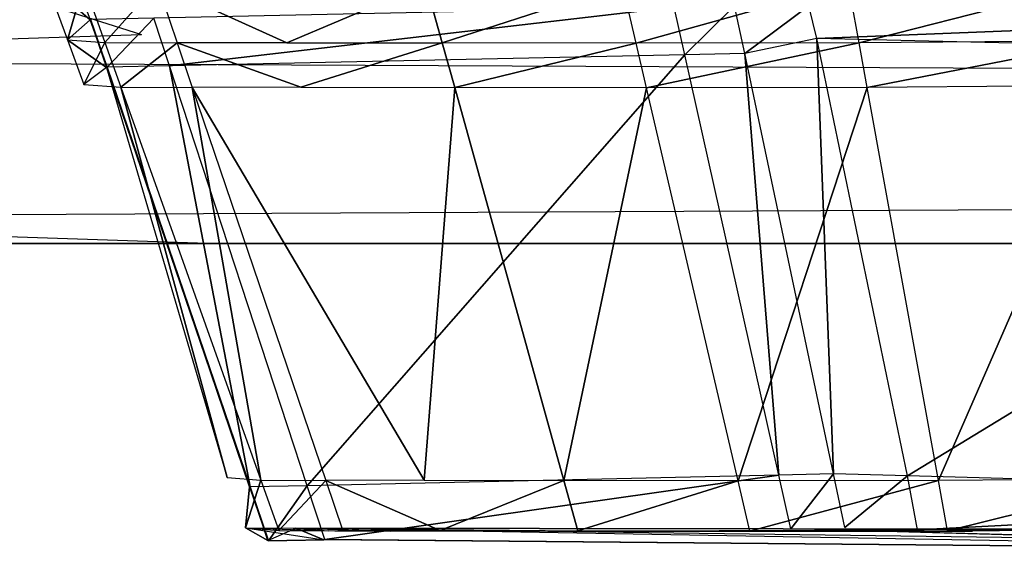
# Model space of a CAD drawing. Extents: x -0.356 to 0, y -0.372 to 0.
# Tile 4 of 32: x -0.30157 to -0.29377, y -0.37244 to -0.36823. Entities that reach past the tile are written whole.
import ezdxf

# ---------------------------------------------------------------- set-up
doc = ezdxf.new("R2010")
doc.units = 0
for name, color, linetype in [('L14_FRONTO_N_A714__0___REPLACEM', 7, 'CONTINUOUS'), ('L15_GRIFFO_N_A714__2___REPLACEM', 7, 'CONTINUOUS'), ('L18_GRIFF_N_A714__2___REPLACEMT', 7, 'CONTINUOUS'), ('L21_FRONTU_N_A714__0___REPLACEM', 7, 'CONTINUOUS')]:
    doc.layers.add(name, color=color, linetype=linetype)

msp = doc.modelspace()

# ---------------------------------------------------------------- linework, layer by layer
at = {"layer": 'L14_FRONTO_N_A714__0___REPLACEM', "color": 8}
for points, invisible_edges in [([(-0.349193, -0.368345, 0.521), (-0.306214, -0.352928, 0.521), (-0.300602, -0.368345, 0.521), (-0.349193, -0.368345, 0.521)], 14), ([(-0.006722, -0.368345, 0.856), (-0.349193, -0.352928, 0.856), (-0.349193, -0.368345, 0.856), (-0.006722, -0.368345, 0.856)], 13), ([(-0.349193, -0.352928, 0.856), (-0.006722, -0.368345, 0.856), (-0.006722, -0.352928, 0.856), (-0.349193, -0.352928, 0.856)], 14), ([(-0.300602, -0.368345, 0.521), (-0.349193, -0.37, 0.521), (-0.349193, -0.368345, 0.521), (-0.300602, -0.368345, 0.521)], 13), ([(-0.349193, -0.37, 0.521), (-0.300602, -0.368345, 0.521), (-0.3, -0.37, 0.521), (-0.349193, -0.37, 0.521)], 14), ([(-0.006722, -0.37, 0.856), (-0.349193, -0.368345, 0.856), (-0.349193, -0.37, 0.856), (-0.006722, -0.37, 0.856)], 13), ([(-0.349193, -0.368345, 0.856), (-0.006722, -0.37, 0.856), (-0.006722, -0.368345, 0.856), (-0.349193, -0.368345, 0.856)], 14), ([(-0.3, -0.37, 0.533), (-0.349193, -0.37, 0.522618), (-0.3, -0.37, 0.522618), (-0.3, -0.37, 0.533)], 10), ([(-0.349193, -0.37, 0.522618), (-0.3, -0.37, 0.533), (-0.349193, -0.37, 0.85429), (-0.349193, -0.37, 0.522618)], 13), ([(-0.349193, -0.37, 0.85429), (-0.3, -0.37, 0.533), (-0.299808, -0.37, 0.534951), (-0.349193, -0.37, 0.85429)], 10), ([(-0.349193, -0.37, 0.85429), (-0.299808, -0.37, 0.534951), (-0.299239, -0.37, 0.536827), (-0.349193, -0.37, 0.85429)], 13), ([(-0.349193, -0.37, 0.85429), (-0.299239, -0.37, 0.536827), (-0.298315, -0.37, 0.538556), (-0.349193, -0.37, 0.85429)], 15), ([(-0.349193, -0.37, 0.85429), (-0.298315, -0.37, 0.538556), (-0.297071, -0.37, 0.540071), (-0.349193, -0.37, 0.85429)], 15), ([(-0.349193, -0.37, 0.85429), (-0.297071, -0.37, 0.540071), (-0.295556, -0.37, 0.541315), (-0.349193, -0.37, 0.85429)], 15), ([(-0.349193, -0.37, 0.85429), (-0.295556, -0.37, 0.541315), (-0.293827, -0.37, 0.542239), (-0.349193, -0.37, 0.85429)], 15), ([(-0.349193, -0.37, 0.85429), (-0.293827, -0.37, 0.542239), (-0.291951, -0.37, 0.542808), (-0.349193, -0.37, 0.85429)], 15), ([(-0.349193, -0.37, 0.85429), (-0.291951, -0.37, 0.542808), (-0.29, -0.37, 0.543), (-0.349193, -0.37, 0.85429)], 15), ([(-0.349193, -0.37, 0.85429), (-0.29, -0.37, 0.543), (-0.006722, -0.37, 0.85429), (-0.349193, -0.37, 0.85429)], 15), ([(-0.3, -0.37, 0.522618), (-0.349193, -0.37, 0.521), (-0.3, -0.37, 0.521), (-0.3, -0.37, 0.522618)], 13), ([(-0.349193, -0.37, 0.521), (-0.3, -0.37, 0.522618), (-0.349193, -0.37, 0.522618), (-0.349193, -0.37, 0.521)], 14), ([(-0.006722, -0.37, 0.856), (-0.349193, -0.37, 0.85429), (-0.006722, -0.37, 0.85429), (-0.006722, -0.37, 0.856)], 13), ([(-0.349193, -0.37, 0.85429), (-0.006722, -0.37, 0.856), (-0.349193, -0.37, 0.856), (-0.349193, -0.37, 0.85429)], 14)]:
    msp.add_3dface(points, dxfattribs=dict(at, invisible_edges=invisible_edges))
at = {"layer": 'L15_GRIFFO_N_A714__2___REPLACEM', "color": 254}
for points, invisible_edges in [([(-0.301008, -0.368231, 0.520291), (-0.301359, -0.367922, 0.533807), (-0.301179, -0.36777, 0.520291), (-0.301008, -0.368231, 0.520291)], 14), ([(-0.301179, -0.36777, 0.520291), (-0.301004, -0.368227, 0.519986), (-0.301008, -0.368231, 0.520291), (-0.301179, -0.36777, 0.520291)], 13), ([(-0.301359, -0.367922, 0.533807), (-0.301008, -0.368231, 0.520291), (-0.301189, -0.368387, 0.533805), (-0.301359, -0.367922, 0.533807)], 13), ([(-0.301189, -0.368387, 0.533805), (-0.301058, -0.367944, 0.535972), (-0.301359, -0.367922, 0.533807), (-0.301189, -0.368387, 0.533805)], 14), ([(-0.301058, -0.367944, 0.535972), (-0.301189, -0.368387, 0.533805), (-0.300892, -0.36841, 0.535942), (-0.301058, -0.367944, 0.535972)], 13), ([(-0.300892, -0.36841, 0.535942), (-0.300478, -0.367947, 0.538074), (-0.301058, -0.367944, 0.535972), (-0.300892, -0.36841, 0.535942)], 14), ([(-0.300478, -0.367947, 0.538074), (-0.299453, -0.368411, 0.53997), (-0.2996, -0.367945, 0.540056), (-0.300478, -0.367947, 0.538074)], 14), ([(-0.299453, -0.368411, 0.53997), (-0.298351, -0.367946, 0.541842), (-0.2996, -0.367945, 0.540056), (-0.299453, -0.368411, 0.53997)], 14), ([(-0.294922, -0.368411, 0.544496), (-0.293033, -0.367932, 0.545536), (-0.295006, -0.367946, 0.544643), (-0.294922, -0.368411, 0.544496)], 13), ([(-0.293033, -0.367932, 0.545536), (-0.294922, -0.368411, 0.544496), (-0.292975, -0.368398, 0.545376), (-0.293033, -0.367932, 0.545536)], 14), ([(-0.300478, -0.367947, 0.538074), (-0.300892, -0.36841, 0.535942), (-0.30032, -0.368412, 0.538015), (-0.300478, -0.367947, 0.538074)], 13), ([(-0.299453, -0.368411, 0.53997), (-0.300478, -0.367947, 0.538074), (-0.30032, -0.368412, 0.538015), (-0.299453, -0.368411, 0.53997)], 13), ([(-0.298351, -0.367946, 0.541842), (-0.299453, -0.368411, 0.53997), (-0.298221, -0.368411, 0.541732), (-0.298351, -0.367946, 0.541842)], 13), ([(-0.298221, -0.368411, 0.541732), (-0.296795, -0.36795, 0.543389), (-0.298351, -0.367946, 0.541842), (-0.298221, -0.368411, 0.541732)], 13), ([(-0.296795, -0.36795, 0.543389), (-0.298221, -0.368411, 0.541732), (-0.296687, -0.368415, 0.543258), (-0.296795, -0.36795, 0.543389)], 14), ([(-0.296687, -0.368415, 0.543258), (-0.295006, -0.367946, 0.544643), (-0.296795, -0.36795, 0.543389), (-0.296687, -0.368415, 0.543258)], 13), ([(-0.295006, -0.367946, 0.544643), (-0.296687, -0.368415, 0.543258), (-0.294922, -0.368411, 0.544496), (-0.295006, -0.367946, 0.544643)], 14), ([(-0.296385, -0.368129, 0.519986), (-0.300381, -0.368594, 0.519986), (-0.300505, -0.368217, 0.519986), (-0.296385, -0.368129, 0.519986)], 13), ([(-0.300381, -0.368594, 0.519986), (-0.296385, -0.368129, 0.519986), (-0.296301, -0.368507, 0.519986), (-0.300381, -0.368594, 0.519986)], 14), ([(-0.295907, -0.368119, 0.519986), (-0.296301, -0.368507, 0.519986), (-0.296385, -0.368129, 0.519986), (-0.295907, -0.368119, 0.519986)], 13), ([(-0.296301, -0.368507, 0.519986), (-0.295907, -0.368119, 0.519986), (-0.295827, -0.368497, 0.519986), (-0.296301, -0.368507, 0.519986)], 14), ([(-0.295321, -0.36812, 0.519986), (-0.295827, -0.368497, 0.519986), (-0.295907, -0.368119, 0.519986), (-0.295321, -0.36812, 0.519986)], 13), ([(-0.295827, -0.368497, 0.519986), (-0.295321, -0.36812, 0.519986), (-0.295257, -0.368377, 0.519986), (-0.295827, -0.368497, 0.519986)], 14), ([(-0.289085, -0.36813, 0.519986), (-0.295257, -0.368377, 0.519986), (-0.295321, -0.36812, 0.519986), (-0.289085, -0.36813, 0.519986)], 13), ([(-0.295257, -0.368377, 0.519986), (-0.289085, -0.36813, 0.519986), (-0.289086, -0.368524, 0.519986), (-0.295257, -0.368377, 0.519986)], 14), ([(-0.300879, -0.368608, 0.520291), (-0.301189, -0.368387, 0.533805), (-0.301008, -0.368231, 0.520291), (-0.300879, -0.368608, 0.520291)], 14), ([(-0.300875, -0.368605, 0.519986), (-0.301008, -0.368231, 0.520291), (-0.301004, -0.368227, 0.519986), (-0.300875, -0.368605, 0.519986)], 14), ([(-0.301008, -0.368231, 0.520291), (-0.300875, -0.368605, 0.519986), (-0.300879, -0.368608, 0.520291), (-0.301008, -0.368231, 0.520291)], 13), ([(-0.300505, -0.368217, 0.519986), (-0.300875, -0.368605, 0.519986), (-0.301004, -0.368227, 0.519986), (-0.300505, -0.368217, 0.519986)], 13), ([(-0.300875, -0.368605, 0.519986), (-0.300505, -0.368217, 0.519986), (-0.300381, -0.368594, 0.519986), (-0.300875, -0.368605, 0.519986)], 14), ([(-0.301189, -0.368387, 0.533805), (-0.300879, -0.368608, 0.520291), (-0.301059, -0.368741, 0.533804), (-0.301189, -0.368387, 0.533805)], 13), ([(-0.301059, -0.368741, 0.533804), (-0.300892, -0.36841, 0.535942), (-0.301189, -0.368387, 0.533805), (-0.301059, -0.368741, 0.533804)], 14), ([(-0.300892, -0.36841, 0.535942), (-0.301059, -0.368741, 0.533804), (-0.300766, -0.368763, 0.535918), (-0.300892, -0.36841, 0.535942)], 13), ([(-0.300766, -0.368763, 0.535918), (-0.30032, -0.368412, 0.538015), (-0.300892, -0.36841, 0.535942), (-0.300766, -0.368763, 0.535918)], 14), ([(-0.30032, -0.368412, 0.538015), (-0.300766, -0.368763, 0.535918), (-0.3002, -0.368766, 0.53797), (-0.30032, -0.368412, 0.538015)], 13), ([(-0.30032, -0.368412, 0.538015), (-0.299342, -0.368764, 0.539904), (-0.299453, -0.368411, 0.53997), (-0.30032, -0.368412, 0.538015)], 14), ([(-0.299342, -0.368764, 0.539904), (-0.30032, -0.368412, 0.538015), (-0.3002, -0.368766, 0.53797), (-0.299342, -0.368764, 0.539904)], 13), ([(-0.299342, -0.368764, 0.539904), (-0.298221, -0.368411, 0.541732), (-0.299453, -0.368411, 0.53997), (-0.299342, -0.368764, 0.539904)], 14), ([(-0.298221, -0.368411, 0.541732), (-0.299342, -0.368764, 0.539904), (-0.298123, -0.368765, 0.541648), (-0.298221, -0.368411, 0.541732)], 13), ([(-0.298123, -0.368765, 0.541648), (-0.296687, -0.368415, 0.543258), (-0.298221, -0.368411, 0.541732), (-0.298123, -0.368765, 0.541648)], 13), ([(-0.296604, -0.368768, 0.543159), (-0.294922, -0.368411, 0.544496), (-0.296687, -0.368415, 0.543258), (-0.296604, -0.368768, 0.543159)], 13), ([(-0.294922, -0.368411, 0.544496), (-0.296604, -0.368768, 0.543159), (-0.294858, -0.368765, 0.544383), (-0.294922, -0.368411, 0.544496)], 14), ([(-0.295257, -0.368377, 0.519986), (-0.295124, -0.371822, 0.519986), (-0.295827, -0.368497, 0.519986), (-0.295257, -0.368377, 0.519986)], 13), ([(-0.295124, -0.371822, 0.519986), (-0.295257, -0.368377, 0.519986), (-0.29454, -0.371838, 0.519986), (-0.295124, -0.371822, 0.519986)], 14), ([(-0.289086, -0.368524, 0.519986), (-0.29454, -0.371838, 0.519986), (-0.295257, -0.368377, 0.519986), (-0.289086, -0.368524, 0.519986)], 13), ([(-0.294858, -0.368765, 0.544383), (-0.292975, -0.368398, 0.545376), (-0.294922, -0.368411, 0.544496), (-0.294858, -0.368765, 0.544383)], 13), ([(-0.292975, -0.368398, 0.545376), (-0.294858, -0.368765, 0.544383), (-0.292931, -0.368751, 0.545255), (-0.292975, -0.368398, 0.545376)], 14), ([(-0.296687, -0.368415, 0.543258), (-0.298123, -0.368765, 0.541648), (-0.296604, -0.368768, 0.543159), (-0.296687, -0.368415, 0.543258)], 14), ([(-0.296301, -0.368507, 0.519986), (-0.29929, -0.371916, 0.519986), (-0.300381, -0.368594, 0.519986), (-0.296301, -0.368507, 0.519986)], 13), ([(-0.29929, -0.371916, 0.519986), (-0.296301, -0.368507, 0.519986), (-0.295557, -0.371832, 0.519986), (-0.29929, -0.371916, 0.519986)], 14), ([(-0.295827, -0.368497, 0.519986), (-0.295557, -0.371832, 0.519986), (-0.296301, -0.368507, 0.519986), (-0.295827, -0.368497, 0.519986)], 13), ([(-0.295557, -0.371832, 0.519986), (-0.295827, -0.368497, 0.519986), (-0.295124, -0.371822, 0.519986), (-0.295557, -0.371832, 0.519986)], 14), ([(-0.29454, -0.371838, 0.519986), (-0.289086, -0.368524, 0.519986), (-0.289095, -0.371989, 0.519986), (-0.29454, -0.371838, 0.519986)], 14), ([(-0.300879, -0.368608, 0.520291), (-0.299923, -0.371852, 0.533792), (-0.301059, -0.368741, 0.533804), (-0.300879, -0.368608, 0.520291)], 14), ([(-0.300875, -0.368605, 0.519986), (-0.299747, -0.371925, 0.52029), (-0.300879, -0.368608, 0.520291), (-0.300875, -0.368605, 0.519986)], 14), ([(-0.300879, -0.368608, 0.520291), (-0.299747, -0.371925, 0.52029), (-0.299923, -0.371852, 0.533792), (-0.300879, -0.368608, 0.520291)], 14), ([(-0.300381, -0.368594, 0.519986), (-0.299743, -0.371926, 0.519986), (-0.300875, -0.368605, 0.519986), (-0.300381, -0.368594, 0.519986)], 13), ([(-0.299747, -0.371925, 0.52029), (-0.300875, -0.368605, 0.519986), (-0.299743, -0.371926, 0.519986), (-0.299747, -0.371925, 0.52029)], 13), ([(-0.299743, -0.371926, 0.519986), (-0.300381, -0.368594, 0.519986), (-0.29929, -0.371916, 0.519986), (-0.299743, -0.371926, 0.519986)], 14), ([(-0.299923, -0.371852, 0.533792), (-0.300766, -0.368763, 0.535918), (-0.301059, -0.368741, 0.533804), (-0.299923, -0.371852, 0.533792)], 14), ([(-0.300766, -0.368763, 0.535918), (-0.299923, -0.371852, 0.533792), (-0.299657, -0.371872, 0.535711), (-0.300766, -0.368763, 0.535918)], 13), ([(-0.299657, -0.371872, 0.535711), (-0.3002, -0.368766, 0.53797), (-0.300766, -0.368763, 0.535918), (-0.299657, -0.371872, 0.535711)], 14), ([(-0.3002, -0.368766, 0.53797), (-0.298364, -0.371873, 0.53933), (-0.299342, -0.368764, 0.539904), (-0.3002, -0.368766, 0.53797)], 14), ([(-0.3002, -0.368766, 0.53797), (-0.299657, -0.371872, 0.535711), (-0.299143, -0.371875, 0.537574), (-0.3002, -0.368766, 0.53797)], 13), ([(-0.298364, -0.371873, 0.53933), (-0.3002, -0.368766, 0.53797), (-0.299143, -0.371875, 0.537574), (-0.298364, -0.371873, 0.53933)], 13), ([(-0.298364, -0.371873, 0.53933), (-0.298123, -0.368765, 0.541648), (-0.299342, -0.368764, 0.539904), (-0.298364, -0.371873, 0.53933)], 14), ([(-0.298123, -0.368765, 0.541648), (-0.298364, -0.371873, 0.53933), (-0.297258, -0.371874, 0.540913), (-0.298123, -0.368765, 0.541648)], 13), ([(-0.297258, -0.371874, 0.540913), (-0.296604, -0.368768, 0.543159), (-0.298123, -0.368765, 0.541648), (-0.297258, -0.371874, 0.540913)], 13), ([(-0.296604, -0.368768, 0.543159), (-0.297258, -0.371874, 0.540913), (-0.295879, -0.371877, 0.542285), (-0.296604, -0.368768, 0.543159)], 14), ([(-0.295879, -0.371877, 0.542285), (-0.294858, -0.368765, 0.544383), (-0.296604, -0.368768, 0.543159), (-0.295879, -0.371877, 0.542285)], 13), ([(-0.294858, -0.368765, 0.544383), (-0.295879, -0.371877, 0.542285), (-0.294294, -0.371874, 0.543396), (-0.294858, -0.368765, 0.544383)], 14), ([(-0.294294, -0.371874, 0.543396), (-0.292931, -0.368751, 0.545255), (-0.294858, -0.368765, 0.544383), (-0.294294, -0.371874, 0.543396)], 13), ([(-0.292931, -0.368751, 0.545255), (-0.294294, -0.371874, 0.543396), (-0.292545, -0.371861, 0.544187), (-0.292931, -0.368751, 0.545255)], 14), ([(-0.295557, -0.371832, 0.519986), (-0.299151, -0.372341, 0.519986), (-0.29929, -0.371916, 0.519986), (-0.295557, -0.371832, 0.519986)], 13), ([(-0.299151, -0.372341, 0.519986), (-0.295557, -0.371832, 0.519986), (-0.295462, -0.372257, 0.519986), (-0.299151, -0.372341, 0.519986)], 14), ([(-0.295124, -0.371822, 0.519986), (-0.295462, -0.372257, 0.519986), (-0.295557, -0.371832, 0.519986), (-0.295124, -0.371822, 0.519986)], 13), ([(-0.295462, -0.372257, 0.519986), (-0.295124, -0.371822, 0.519986), (-0.295034, -0.372247, 0.519986), (-0.295462, -0.372257, 0.519986)], 14), ([(-0.29454, -0.371838, 0.519986), (-0.295034, -0.372247, 0.519986), (-0.295124, -0.371822, 0.519986), (-0.29454, -0.371838, 0.519986)], 13), ([(-0.295034, -0.372247, 0.519986), (-0.29454, -0.371838, 0.519986), (-0.294459, -0.372265, 0.519986), (-0.295034, -0.372247, 0.519986)], 14), ([(-0.289095, -0.371989, 0.519986), (-0.294459, -0.372265, 0.519986), (-0.29454, -0.371838, 0.519986), (-0.289095, -0.371989, 0.519986)], 13), ([(-0.299747, -0.371925, 0.52029), (-0.299778, -0.37225, 0.533791), (-0.299923, -0.371852, 0.533792), (-0.299747, -0.371925, 0.52029)], 14), ([(-0.299778, -0.37225, 0.533791), (-0.299657, -0.371872, 0.535711), (-0.299923, -0.371852, 0.533792), (-0.299778, -0.37225, 0.533791)], 14), ([(-0.299657, -0.371872, 0.535711), (-0.299778, -0.37225, 0.533791), (-0.299515, -0.37227, 0.535685), (-0.299657, -0.371872, 0.535711)], 13), ([(-0.29929, -0.371916, 0.519986), (-0.299598, -0.372351, 0.519986), (-0.299743, -0.371926, 0.519986), (-0.29929, -0.371916, 0.519986)], 13), ([(-0.299515, -0.37227, 0.535685), (-0.299143, -0.371875, 0.537574), (-0.299657, -0.371872, 0.535711), (-0.299515, -0.37227, 0.535685)], 14), ([(-0.299598, -0.372351, 0.519986), (-0.29929, -0.371916, 0.519986), (-0.299151, -0.372341, 0.519986), (-0.299598, -0.372351, 0.519986)], 14), ([(-0.299143, -0.371875, 0.537574), (-0.299515, -0.37227, 0.535685), (-0.299008, -0.372273, 0.537523), (-0.299143, -0.371875, 0.537574)], 13), ([(-0.299143, -0.371875, 0.537574), (-0.298239, -0.372271, 0.539256), (-0.298364, -0.371873, 0.53933), (-0.299143, -0.371875, 0.537574)], 14), ([(-0.298239, -0.372271, 0.539256), (-0.299143, -0.371875, 0.537574), (-0.299008, -0.372273, 0.537523), (-0.298239, -0.372271, 0.539256)], 13), ([(-0.298239, -0.372271, 0.539256), (-0.297258, -0.371874, 0.540913), (-0.298364, -0.371873, 0.53933), (-0.298239, -0.372271, 0.539256)], 14), ([(-0.297258, -0.371874, 0.540913), (-0.298239, -0.372271, 0.539256), (-0.297147, -0.372272, 0.540819), (-0.297258, -0.371874, 0.540913)], 13), ([(-0.297147, -0.372272, 0.540819), (-0.295879, -0.371877, 0.542285), (-0.297258, -0.371874, 0.540913), (-0.297147, -0.372272, 0.540819)], 13), ([(-0.295879, -0.371877, 0.542285), (-0.297147, -0.372272, 0.540819), (-0.295786, -0.372275, 0.542173), (-0.295879, -0.371877, 0.542285)], 14), ([(-0.295786, -0.372275, 0.542173), (-0.294294, -0.371874, 0.543396), (-0.295879, -0.371877, 0.542285), (-0.295786, -0.372275, 0.542173)], 13), ([(-0.294294, -0.371874, 0.543396), (-0.295786, -0.372275, 0.542173), (-0.294222, -0.372272, 0.543269), (-0.294294, -0.371874, 0.543396)], 14), ([(-0.294222, -0.372272, 0.543269), (-0.292545, -0.371861, 0.544187), (-0.294294, -0.371874, 0.543396), (-0.294222, -0.372272, 0.543269)], 13), ([(-0.292545, -0.371861, 0.544187), (-0.294222, -0.372272, 0.543269), (-0.292495, -0.372259, 0.54405), (-0.292545, -0.371861, 0.544187)], 14), ([(-0.299778, -0.37225, 0.533791), (-0.299747, -0.371925, 0.52029), (-0.299602, -0.372349, 0.52029), (-0.299778, -0.37225, 0.533791)], 13), ([(-0.299743, -0.371926, 0.519986), (-0.299602, -0.372349, 0.52029), (-0.299747, -0.371925, 0.52029), (-0.299743, -0.371926, 0.519986)], 14), ([(-0.299602, -0.372349, 0.52029), (-0.299743, -0.371926, 0.519986), (-0.299598, -0.372351, 0.519986), (-0.299602, -0.372349, 0.52029)], 13), ([(-0.294459, -0.372265, 0.519986), (-0.289095, -0.371989, 0.519986), (-0.289095, -0.372433, 0.519986), (-0.294459, -0.372265, 0.519986)], 14), ([(-0.29916, -0.372344, 0.520292), (-0.299778, -0.37225, 0.533791), (-0.299602, -0.372349, 0.52029), (-0.29916, -0.372344, 0.520292)], 13), ([(-0.299778, -0.37225, 0.533791), (-0.29916, -0.372344, 0.520292), (-0.29938, -0.372253, 0.533766), (-0.299778, -0.37225, 0.533791)], 14), ([(-0.299125, -0.372273, 0.535605), (-0.299778, -0.37225, 0.533791), (-0.29938, -0.372253, 0.533766), (-0.299125, -0.372273, 0.535605)], 13), ([(-0.299778, -0.37225, 0.533791), (-0.299125, -0.372273, 0.535605), (-0.299515, -0.37227, 0.535685), (-0.299778, -0.37225, 0.533791)], 14), ([(-0.298632, -0.372276, 0.537389), (-0.299515, -0.37227, 0.535685), (-0.299125, -0.372273, 0.535605), (-0.298632, -0.372276, 0.537389)], 13), ([(-0.299515, -0.37227, 0.535685), (-0.298632, -0.372276, 0.537389), (-0.299008, -0.372273, 0.537523), (-0.299515, -0.37227, 0.535685)], 14), ([(-0.298632, -0.372276, 0.537389), (-0.299125, -0.372273, 0.535605), (-0.29938, -0.372253, 0.533766), (-0.298632, -0.372276, 0.537389)], 14), ([(-0.29938, -0.372253, 0.533766), (-0.29916, -0.372344, 0.520292), (-0.2891, -0.372435, 0.520323), (-0.29938, -0.372253, 0.533766)], 14), ([(-0.296841, -0.372275, 0.540562), (-0.298632, -0.372276, 0.537389), (-0.29938, -0.372253, 0.533766), (-0.296841, -0.372275, 0.540562)], 14), ([(-0.28899, -0.372389, 0.541306), (-0.29938, -0.372253, 0.533766), (-0.2891, -0.372435, 0.520323), (-0.28899, -0.372389, 0.541306)], 14), ([(-0.292359, -0.372262, 0.543675), (-0.296841, -0.372275, 0.540562), (-0.29938, -0.372253, 0.533766), (-0.292359, -0.372262, 0.543675)], 14), ([(-0.292359, -0.372262, 0.543675), (-0.29938, -0.372253, 0.533766), (-0.28899, -0.372389, 0.541306), (-0.292359, -0.372262, 0.543675)], 14), ([(-0.2891, -0.372435, 0.520323), (-0.299151, -0.372341, 0.519986), (-0.295462, -0.372257, 0.519986), (-0.2891, -0.372435, 0.520323)], 14), ([(-0.299008, -0.372273, 0.537523), (-0.297891, -0.372274, 0.53906), (-0.298239, -0.372271, 0.539256), (-0.299008, -0.372273, 0.537523)], 14), ([(-0.297891, -0.372274, 0.53906), (-0.299008, -0.372273, 0.537523), (-0.298632, -0.372276, 0.537389), (-0.297891, -0.372274, 0.53906)], 13), ([(-0.296841, -0.372275, 0.540562), (-0.297891, -0.372274, 0.53906), (-0.298632, -0.372276, 0.537389), (-0.296841, -0.372275, 0.540562)], 14), ([(-0.296841, -0.372275, 0.540562), (-0.298239, -0.372271, 0.539256), (-0.297891, -0.372274, 0.53906), (-0.296841, -0.372275, 0.540562)], 13), ([(-0.298239, -0.372271, 0.539256), (-0.296841, -0.372275, 0.540562), (-0.297147, -0.372272, 0.540819), (-0.298239, -0.372271, 0.539256)], 14), ([(-0.29553, -0.372278, 0.541866), (-0.297147, -0.372272, 0.540819), (-0.296841, -0.372275, 0.540562), (-0.29553, -0.372278, 0.541866)], 13), ([(-0.297147, -0.372272, 0.540819), (-0.29553, -0.372278, 0.541866), (-0.295786, -0.372275, 0.542173), (-0.297147, -0.372272, 0.540819)], 14), ([(-0.292359, -0.372262, 0.543675), (-0.294024, -0.372275, 0.542922), (-0.296841, -0.372275, 0.540562), (-0.292359, -0.372262, 0.543675)], 14), ([(-0.294024, -0.372275, 0.542922), (-0.29553, -0.372278, 0.541866), (-0.296841, -0.372275, 0.540562), (-0.294024, -0.372275, 0.542922)], 14), ([(-0.295786, -0.372275, 0.542173), (-0.294024, -0.372275, 0.542922), (-0.294222, -0.372272, 0.543269), (-0.295786, -0.372275, 0.542173)], 14), ([(-0.294024, -0.372275, 0.542922), (-0.295786, -0.372275, 0.542173), (-0.29553, -0.372278, 0.541866), (-0.294024, -0.372275, 0.542922)], 13), ([(-0.2891, -0.372435, 0.520323), (-0.295462, -0.372257, 0.519986), (-0.289095, -0.372433, 0.519986), (-0.2891, -0.372435, 0.520323)], 14), ([(-0.294222, -0.372272, 0.543269), (-0.292359, -0.372262, 0.543675), (-0.292495, -0.372259, 0.54405), (-0.294222, -0.372272, 0.543269)], 14), ([(-0.292359, -0.372262, 0.543675), (-0.294222, -0.372272, 0.543269), (-0.294024, -0.372275, 0.542922), (-0.292359, -0.372262, 0.543675)], 13), ([(-0.299598, -0.372351, 0.519986), (-0.29916, -0.372344, 0.520292), (-0.299602, -0.372349, 0.52029), (-0.299598, -0.372351, 0.519986)], 14), ([(-0.29916, -0.372344, 0.520292), (-0.299598, -0.372351, 0.519986), (-0.299151, -0.372341, 0.519986), (-0.29916, -0.372344, 0.520292)], 13), ([(-0.2891, -0.372435, 0.520323), (-0.29916, -0.372344, 0.520292), (-0.299151, -0.372341, 0.519986), (-0.2891, -0.372435, 0.520323)], 14)]:
    msp.add_3dface(points, dxfattribs=dict(at, invisible_edges=invisible_edges))
at = {"layer": 'L18_GRIFF_N_A714__2___REPLACEMT', "color": 254}
for points, invisible_edges in [([(-0.301359, -0.367922, 0.503193), (-0.301008, -0.368231, 0.516709), (-0.301179, -0.36777, 0.516709), (-0.301359, -0.367922, 0.503193)], 14), ([(-0.301004, -0.368227, 0.517014), (-0.301179, -0.36777, 0.516709), (-0.301008, -0.368231, 0.516709), (-0.301004, -0.368227, 0.517014)], 13), ([(-0.301008, -0.368231, 0.516709), (-0.301359, -0.367922, 0.503193), (-0.301189, -0.368387, 0.503195), (-0.301008, -0.368231, 0.516709)], 13), ([(-0.301058, -0.367944, 0.501028), (-0.301189, -0.368387, 0.503195), (-0.301359, -0.367922, 0.503193), (-0.301058, -0.367944, 0.501028)], 14), ([(-0.301189, -0.368387, 0.503195), (-0.301058, -0.367944, 0.501028), (-0.300892, -0.36841, 0.501058), (-0.301189, -0.368387, 0.503195)], 13), ([(-0.300478, -0.367947, 0.498926), (-0.300892, -0.36841, 0.501058), (-0.301058, -0.367944, 0.501028), (-0.300478, -0.367947, 0.498926)], 14), ([(-0.299453, -0.368411, 0.49703), (-0.300478, -0.367947, 0.498926), (-0.2996, -0.367945, 0.496945), (-0.299453, -0.368411, 0.49703)], 14), ([(-0.298351, -0.367946, 0.495159), (-0.299453, -0.368411, 0.49703), (-0.2996, -0.367945, 0.496945), (-0.298351, -0.367946, 0.495159)], 14), ([(-0.293033, -0.367932, 0.491464), (-0.294922, -0.368411, 0.492505), (-0.295006, -0.367946, 0.492357), (-0.293033, -0.367932, 0.491464)], 13), ([(-0.294922, -0.368411, 0.492505), (-0.293033, -0.367932, 0.491464), (-0.292975, -0.368398, 0.491624), (-0.294922, -0.368411, 0.492505)], 14), ([(-0.300892, -0.36841, 0.501058), (-0.300478, -0.367947, 0.498926), (-0.30032, -0.368412, 0.498985), (-0.300892, -0.36841, 0.501058)], 13), ([(-0.300478, -0.367947, 0.498926), (-0.299453, -0.368411, 0.49703), (-0.30032, -0.368412, 0.498985), (-0.300478, -0.367947, 0.498926)], 13), ([(-0.299453, -0.368411, 0.49703), (-0.298351, -0.367946, 0.495159), (-0.298221, -0.368411, 0.495269), (-0.299453, -0.368411, 0.49703)], 13), ([(-0.296795, -0.36795, 0.493611), (-0.298221, -0.368411, 0.495269), (-0.298351, -0.367946, 0.495159), (-0.296795, -0.36795, 0.493611)], 13), ([(-0.298221, -0.368411, 0.495269), (-0.296795, -0.36795, 0.493611), (-0.296687, -0.368415, 0.493742), (-0.298221, -0.368411, 0.495269)], 14), ([(-0.295006, -0.367946, 0.492357), (-0.296687, -0.368415, 0.493742), (-0.296795, -0.36795, 0.493611), (-0.295006, -0.367946, 0.492357)], 13), ([(-0.296687, -0.368415, 0.493742), (-0.295006, -0.367946, 0.492357), (-0.294922, -0.368411, 0.492505), (-0.296687, -0.368415, 0.493742)], 14), ([(-0.300381, -0.368594, 0.517014), (-0.296385, -0.368129, 0.517014), (-0.300505, -0.368217, 0.517014), (-0.300381, -0.368594, 0.517014)], 13), ([(-0.296385, -0.368129, 0.517014), (-0.300381, -0.368594, 0.517014), (-0.296301, -0.368507, 0.517014), (-0.296385, -0.368129, 0.517014)], 14), ([(-0.296301, -0.368507, 0.517014), (-0.295907, -0.368119, 0.517014), (-0.296385, -0.368129, 0.517014), (-0.296301, -0.368507, 0.517014)], 13), ([(-0.295907, -0.368119, 0.517014), (-0.296301, -0.368507, 0.517014), (-0.295827, -0.368497, 0.517014), (-0.295907, -0.368119, 0.517014)], 14), ([(-0.295827, -0.368497, 0.517014), (-0.295321, -0.36812, 0.517014), (-0.295907, -0.368119, 0.517014), (-0.295827, -0.368497, 0.517014)], 13), ([(-0.295321, -0.36812, 0.517014), (-0.295827, -0.368497, 0.517014), (-0.295257, -0.368377, 0.517014), (-0.295321, -0.36812, 0.517014)], 14), ([(-0.295257, -0.368377, 0.517014), (-0.289085, -0.36813, 0.517014), (-0.295321, -0.36812, 0.517014), (-0.295257, -0.368377, 0.517014)], 13), ([(-0.289085, -0.36813, 0.517014), (-0.295257, -0.368377, 0.517014), (-0.289086, -0.368524, 0.517014), (-0.289085, -0.36813, 0.517014)], 14), ([(-0.301189, -0.368387, 0.503195), (-0.300879, -0.368608, 0.51671), (-0.301008, -0.368231, 0.516709), (-0.301189, -0.368387, 0.503195)], 14), ([(-0.301008, -0.368231, 0.516709), (-0.300875, -0.368605, 0.517014), (-0.301004, -0.368227, 0.517014), (-0.301008, -0.368231, 0.516709)], 14), ([(-0.300875, -0.368605, 0.517014), (-0.301008, -0.368231, 0.516709), (-0.300879, -0.368608, 0.51671), (-0.300875, -0.368605, 0.517014)], 13), ([(-0.300875, -0.368605, 0.517014), (-0.300505, -0.368217, 0.517014), (-0.301004, -0.368227, 0.517014), (-0.300875, -0.368605, 0.517014)], 13), ([(-0.300505, -0.368217, 0.517014), (-0.300875, -0.368605, 0.517014), (-0.300381, -0.368594, 0.517014), (-0.300505, -0.368217, 0.517014)], 14), ([(-0.300879, -0.368608, 0.51671), (-0.301189, -0.368387, 0.503195), (-0.301059, -0.368741, 0.503196), (-0.300879, -0.368608, 0.51671)], 13), ([(-0.300892, -0.36841, 0.501058), (-0.301059, -0.368741, 0.503196), (-0.301189, -0.368387, 0.503195), (-0.300892, -0.36841, 0.501058)], 14), ([(-0.301059, -0.368741, 0.503196), (-0.300892, -0.36841, 0.501058), (-0.300766, -0.368763, 0.501082), (-0.301059, -0.368741, 0.503196)], 13), ([(-0.30032, -0.368412, 0.498985), (-0.300766, -0.368763, 0.501082), (-0.300892, -0.36841, 0.501058), (-0.30032, -0.368412, 0.498985)], 14), ([(-0.300766, -0.368763, 0.501082), (-0.30032, -0.368412, 0.498985), (-0.3002, -0.368766, 0.49903), (-0.300766, -0.368763, 0.501082)], 13), ([(-0.299342, -0.368764, 0.497096), (-0.30032, -0.368412, 0.498985), (-0.299453, -0.368411, 0.49703), (-0.299342, -0.368764, 0.497096)], 14), ([(-0.30032, -0.368412, 0.498985), (-0.299342, -0.368764, 0.497096), (-0.3002, -0.368766, 0.49903), (-0.30032, -0.368412, 0.498985)], 13), ([(-0.298221, -0.368411, 0.495269), (-0.299342, -0.368764, 0.497096), (-0.299453, -0.368411, 0.49703), (-0.298221, -0.368411, 0.495269)], 14), ([(-0.299342, -0.368764, 0.497096), (-0.298221, -0.368411, 0.495269), (-0.298123, -0.368765, 0.495352), (-0.299342, -0.368764, 0.497096)], 13), ([(-0.296687, -0.368415, 0.493742), (-0.298123, -0.368765, 0.495352), (-0.298221, -0.368411, 0.495269), (-0.296687, -0.368415, 0.493742)], 13), ([(-0.294922, -0.368411, 0.492505), (-0.296604, -0.368768, 0.493841), (-0.296687, -0.368415, 0.493742), (-0.294922, -0.368411, 0.492505)], 13), ([(-0.296604, -0.368768, 0.493841), (-0.294922, -0.368411, 0.492505), (-0.294858, -0.368765, 0.492617), (-0.296604, -0.368768, 0.493841)], 14), ([(-0.295124, -0.371822, 0.517014), (-0.295257, -0.368377, 0.517014), (-0.295827, -0.368497, 0.517014), (-0.295124, -0.371822, 0.517014)], 13), ([(-0.295257, -0.368377, 0.517014), (-0.295124, -0.371822, 0.517014), (-0.29454, -0.371838, 0.517014), (-0.295257, -0.368377, 0.517014)], 14), ([(-0.29454, -0.371838, 0.517014), (-0.289086, -0.368524, 0.517014), (-0.295257, -0.368377, 0.517014), (-0.29454, -0.371838, 0.517014)], 13), ([(-0.292975, -0.368398, 0.491624), (-0.294858, -0.368765, 0.492617), (-0.294922, -0.368411, 0.492505), (-0.292975, -0.368398, 0.491624)], 13), ([(-0.294858, -0.368765, 0.492617), (-0.292975, -0.368398, 0.491624), (-0.292931, -0.368751, 0.491745), (-0.294858, -0.368765, 0.492617)], 14), ([(-0.298123, -0.368765, 0.495352), (-0.296687, -0.368415, 0.493742), (-0.296604, -0.368768, 0.493841), (-0.298123, -0.368765, 0.495352)], 14), ([(-0.29929, -0.371916, 0.517014), (-0.296301, -0.368507, 0.517014), (-0.300381, -0.368594, 0.517014), (-0.29929, -0.371916, 0.517014)], 13), ([(-0.296301, -0.368507, 0.517014), (-0.29929, -0.371916, 0.517014), (-0.295557, -0.371832, 0.517014), (-0.296301, -0.368507, 0.517014)], 14), ([(-0.295557, -0.371832, 0.517014), (-0.295827, -0.368497, 0.517014), (-0.296301, -0.368507, 0.517014), (-0.295557, -0.371832, 0.517014)], 13), ([(-0.295827, -0.368497, 0.517014), (-0.295557, -0.371832, 0.517014), (-0.295124, -0.371822, 0.517014), (-0.295827, -0.368497, 0.517014)], 14), ([(-0.289086, -0.368524, 0.517014), (-0.29454, -0.371838, 0.517014), (-0.289095, -0.371989, 0.517014), (-0.289086, -0.368524, 0.517014)], 14), ([(-0.300879, -0.368608, 0.51671), (-0.301059, -0.368741, 0.503196), (-0.299923, -0.371852, 0.503208), (-0.300879, -0.368608, 0.51671)], 14), ([(-0.299747, -0.371925, 0.51671), (-0.300875, -0.368605, 0.517014), (-0.300879, -0.368608, 0.51671), (-0.299747, -0.371925, 0.51671)], 14), ([(-0.300879, -0.368608, 0.51671), (-0.299923, -0.371852, 0.503208), (-0.299747, -0.371925, 0.51671), (-0.300879, -0.368608, 0.51671)], 14), ([(-0.299743, -0.371926, 0.517014), (-0.300381, -0.368594, 0.517014), (-0.300875, -0.368605, 0.517014), (-0.299743, -0.371926, 0.517014)], 13), ([(-0.300875, -0.368605, 0.517014), (-0.299747, -0.371925, 0.51671), (-0.299743, -0.371926, 0.517014), (-0.300875, -0.368605, 0.517014)], 13), ([(-0.300381, -0.368594, 0.517014), (-0.299743, -0.371926, 0.517014), (-0.29929, -0.371916, 0.517014), (-0.300381, -0.368594, 0.517014)], 14), ([(-0.300766, -0.368763, 0.501082), (-0.299923, -0.371852, 0.503208), (-0.301059, -0.368741, 0.503196), (-0.300766, -0.368763, 0.501082)], 14), ([(-0.299923, -0.371852, 0.503208), (-0.300766, -0.368763, 0.501082), (-0.299657, -0.371872, 0.501289), (-0.299923, -0.371852, 0.503208)], 13), ([(-0.3002, -0.368766, 0.49903), (-0.299657, -0.371872, 0.501289), (-0.300766, -0.368763, 0.501082), (-0.3002, -0.368766, 0.49903)], 14), ([(-0.298364, -0.371873, 0.49767), (-0.3002, -0.368766, 0.49903), (-0.299342, -0.368764, 0.497096), (-0.298364, -0.371873, 0.49767)], 14), ([(-0.299657, -0.371872, 0.501289), (-0.3002, -0.368766, 0.49903), (-0.299143, -0.371875, 0.499426), (-0.299657, -0.371872, 0.501289)], 13), ([(-0.3002, -0.368766, 0.49903), (-0.298364, -0.371873, 0.49767), (-0.299143, -0.371875, 0.499426), (-0.3002, -0.368766, 0.49903)], 13), ([(-0.298123, -0.368765, 0.495352), (-0.298364, -0.371873, 0.49767), (-0.299342, -0.368764, 0.497096), (-0.298123, -0.368765, 0.495352)], 14), ([(-0.298364, -0.371873, 0.49767), (-0.298123, -0.368765, 0.495352), (-0.297258, -0.371874, 0.496087), (-0.298364, -0.371873, 0.49767)], 13), ([(-0.296604, -0.368768, 0.493841), (-0.297258, -0.371874, 0.496087), (-0.298123, -0.368765, 0.495352), (-0.296604, -0.368768, 0.493841)], 13), ([(-0.297258, -0.371874, 0.496087), (-0.296604, -0.368768, 0.493841), (-0.295879, -0.371877, 0.494716), (-0.297258, -0.371874, 0.496087)], 14), ([(-0.294858, -0.368765, 0.492617), (-0.295879, -0.371877, 0.494716), (-0.296604, -0.368768, 0.493841), (-0.294858, -0.368765, 0.492617)], 13), ([(-0.295879, -0.371877, 0.494716), (-0.294858, -0.368765, 0.492617), (-0.294294, -0.371874, 0.493604), (-0.295879, -0.371877, 0.494716)], 14), ([(-0.292931, -0.368751, 0.491745), (-0.294294, -0.371874, 0.493604), (-0.294858, -0.368765, 0.492617), (-0.292931, -0.368751, 0.491745)], 13), ([(-0.294294, -0.371874, 0.493604), (-0.292931, -0.368751, 0.491745), (-0.292545, -0.371861, 0.492813), (-0.294294, -0.371874, 0.493604)], 14), ([(-0.299151, -0.372341, 0.517014), (-0.295557, -0.371832, 0.517014), (-0.29929, -0.371916, 0.517014), (-0.299151, -0.372341, 0.517014)], 13), ([(-0.295557, -0.371832, 0.517014), (-0.299151, -0.372341, 0.517014), (-0.295462, -0.372257, 0.517014), (-0.295557, -0.371832, 0.517014)], 14), ([(-0.295462, -0.372257, 0.517014), (-0.295124, -0.371822, 0.517014), (-0.295557, -0.371832, 0.517014), (-0.295462, -0.372257, 0.517014)], 13), ([(-0.295124, -0.371822, 0.517014), (-0.295462, -0.372257, 0.517014), (-0.295034, -0.372247, 0.517014), (-0.295124, -0.371822, 0.517014)], 14), ([(-0.295034, -0.372247, 0.517014), (-0.29454, -0.371838, 0.517014), (-0.295124, -0.371822, 0.517014), (-0.295034, -0.372247, 0.517014)], 13), ([(-0.29454, -0.371838, 0.517014), (-0.295034, -0.372247, 0.517014), (-0.294459, -0.372265, 0.517014), (-0.29454, -0.371838, 0.517014)], 14), ([(-0.294459, -0.372265, 0.517014), (-0.289095, -0.371989, 0.517014), (-0.29454, -0.371838, 0.517014), (-0.294459, -0.372265, 0.517014)], 13), ([(-0.299778, -0.37225, 0.503209), (-0.299747, -0.371925, 0.51671), (-0.299923, -0.371852, 0.503208), (-0.299778, -0.37225, 0.503209)], 14), ([(-0.299657, -0.371872, 0.501289), (-0.299778, -0.37225, 0.503209), (-0.299923, -0.371852, 0.503208), (-0.299657, -0.371872, 0.501289)], 14), ([(-0.299778, -0.37225, 0.503209), (-0.299657, -0.371872, 0.501289), (-0.299515, -0.37227, 0.501315), (-0.299778, -0.37225, 0.503209)], 13), ([(-0.299598, -0.372351, 0.517014), (-0.29929, -0.371916, 0.517014), (-0.299743, -0.371926, 0.517014), (-0.299598, -0.372351, 0.517014)], 13), ([(-0.299143, -0.371875, 0.499426), (-0.299515, -0.37227, 0.501315), (-0.299657, -0.371872, 0.501289), (-0.299143, -0.371875, 0.499426)], 14), ([(-0.29929, -0.371916, 0.517014), (-0.299598, -0.372351, 0.517014), (-0.299151, -0.372341, 0.517014), (-0.29929, -0.371916, 0.517014)], 14), ([(-0.299515, -0.37227, 0.501315), (-0.299143, -0.371875, 0.499426), (-0.299008, -0.372273, 0.499477), (-0.299515, -0.37227, 0.501315)], 13), ([(-0.298239, -0.372271, 0.497744), (-0.299143, -0.371875, 0.499426), (-0.298364, -0.371873, 0.49767), (-0.298239, -0.372271, 0.497744)], 14), ([(-0.299143, -0.371875, 0.499426), (-0.298239, -0.372271, 0.497744), (-0.299008, -0.372273, 0.499477), (-0.299143, -0.371875, 0.499426)], 13), ([(-0.297258, -0.371874, 0.496087), (-0.298239, -0.372271, 0.497744), (-0.298364, -0.371873, 0.49767), (-0.297258, -0.371874, 0.496087)], 14), ([(-0.298239, -0.372271, 0.497744), (-0.297258, -0.371874, 0.496087), (-0.297147, -0.372272, 0.496181), (-0.298239, -0.372271, 0.497744)], 13), ([(-0.295879, -0.371877, 0.494716), (-0.297147, -0.372272, 0.496181), (-0.297258, -0.371874, 0.496087), (-0.295879, -0.371877, 0.494716)], 13), ([(-0.297147, -0.372272, 0.496181), (-0.295879, -0.371877, 0.494716), (-0.295786, -0.372275, 0.494828), (-0.297147, -0.372272, 0.496181)], 14), ([(-0.294294, -0.371874, 0.493604), (-0.295786, -0.372275, 0.494828), (-0.295879, -0.371877, 0.494716), (-0.294294, -0.371874, 0.493604)], 13), ([(-0.295786, -0.372275, 0.494828), (-0.294294, -0.371874, 0.493604), (-0.294222, -0.372272, 0.493731), (-0.295786, -0.372275, 0.494828)], 14), ([(-0.292545, -0.371861, 0.492813), (-0.294222, -0.372272, 0.493731), (-0.294294, -0.371874, 0.493604), (-0.292545, -0.371861, 0.492813)], 13), ([(-0.294222, -0.372272, 0.493731), (-0.292545, -0.371861, 0.492813), (-0.292495, -0.372259, 0.49295), (-0.294222, -0.372272, 0.493731)], 14), ([(-0.299747, -0.371925, 0.51671), (-0.299778, -0.37225, 0.503209), (-0.299602, -0.372349, 0.51671), (-0.299747, -0.371925, 0.51671)], 13), ([(-0.299602, -0.372349, 0.51671), (-0.299743, -0.371926, 0.517014), (-0.299747, -0.371925, 0.51671), (-0.299602, -0.372349, 0.51671)], 14), ([(-0.299743, -0.371926, 0.517014), (-0.299602, -0.372349, 0.51671), (-0.299598, -0.372351, 0.517014), (-0.299743, -0.371926, 0.517014)], 13), ([(-0.289095, -0.371989, 0.517014), (-0.294459, -0.372265, 0.517014), (-0.289095, -0.372433, 0.517014), (-0.289095, -0.371989, 0.517014)], 14), ([(-0.29938, -0.372253, 0.503234), (-0.299602, -0.372349, 0.51671), (-0.299778, -0.37225, 0.503209), (-0.29938, -0.372253, 0.503234)], 13), ([(-0.299125, -0.372273, 0.501396), (-0.299778, -0.37225, 0.503209), (-0.299515, -0.37227, 0.501315), (-0.299125, -0.372273, 0.501396)], 13), ([(-0.299778, -0.37225, 0.503209), (-0.299125, -0.372273, 0.501396), (-0.29938, -0.372253, 0.503234), (-0.299778, -0.37225, 0.503209)], 14), ([(-0.299602, -0.372349, 0.51671), (-0.29938, -0.372253, 0.503234), (-0.29916, -0.372344, 0.516708), (-0.299602, -0.372349, 0.51671)], 14), ([(-0.298632, -0.372276, 0.499611), (-0.299515, -0.37227, 0.501315), (-0.299008, -0.372273, 0.499477), (-0.298632, -0.372276, 0.499611)], 13), ([(-0.299515, -0.37227, 0.501315), (-0.298632, -0.372276, 0.499611), (-0.299125, -0.372273, 0.501396), (-0.299515, -0.37227, 0.501315)], 14), ([(-0.29938, -0.372253, 0.503234), (-0.299125, -0.372273, 0.501396), (-0.298632, -0.372276, 0.499611), (-0.29938, -0.372253, 0.503234)], 14), ([(-0.29916, -0.372344, 0.516708), (-0.29938, -0.372253, 0.503234), (-0.2891, -0.372435, 0.516677), (-0.29916, -0.372344, 0.516708)], 14), ([(-0.29938, -0.372253, 0.503234), (-0.298632, -0.372276, 0.499611), (-0.296841, -0.372275, 0.496438), (-0.29938, -0.372253, 0.503234)], 14), ([(-0.2891, -0.372435, 0.516677), (-0.29938, -0.372253, 0.503234), (-0.28899, -0.372389, 0.495694), (-0.2891, -0.372435, 0.516677)], 14), ([(-0.29938, -0.372253, 0.503234), (-0.296841, -0.372275, 0.496438), (-0.292359, -0.372262, 0.493325), (-0.29938, -0.372253, 0.503234)], 14), ([(-0.29938, -0.372253, 0.503234), (-0.292359, -0.372262, 0.493325), (-0.28899, -0.372389, 0.495694), (-0.29938, -0.372253, 0.503234)], 14), ([(-0.299151, -0.372341, 0.517014), (-0.2891, -0.372435, 0.516677), (-0.295462, -0.372257, 0.517014), (-0.299151, -0.372341, 0.517014)], 14), ([(-0.297891, -0.372274, 0.49794), (-0.299008, -0.372273, 0.499477), (-0.298239, -0.372271, 0.497744), (-0.297891, -0.372274, 0.49794)], 13), ([(-0.299008, -0.372273, 0.499477), (-0.297891, -0.372274, 0.49794), (-0.298632, -0.372276, 0.499611), (-0.299008, -0.372273, 0.499477)], 14), ([(-0.298632, -0.372276, 0.499611), (-0.297891, -0.372274, 0.49794), (-0.296841, -0.372275, 0.496438), (-0.298632, -0.372276, 0.499611)], 14), ([(-0.296841, -0.372275, 0.496438), (-0.298239, -0.372271, 0.497744), (-0.297147, -0.372272, 0.496181), (-0.296841, -0.372275, 0.496438)], 13), ([(-0.298239, -0.372271, 0.497744), (-0.296841, -0.372275, 0.496438), (-0.297891, -0.372274, 0.49794), (-0.298239, -0.372271, 0.497744)], 14), ([(-0.29553, -0.372278, 0.495134), (-0.297147, -0.372272, 0.496181), (-0.295786, -0.372275, 0.494828), (-0.29553, -0.372278, 0.495134)], 13), ([(-0.297147, -0.372272, 0.496181), (-0.29553, -0.372278, 0.495134), (-0.296841, -0.372275, 0.496438), (-0.297147, -0.372272, 0.496181)], 14), ([(-0.296841, -0.372275, 0.496438), (-0.294024, -0.372275, 0.494078), (-0.292359, -0.372262, 0.493325), (-0.296841, -0.372275, 0.496438)], 14), ([(-0.296841, -0.372275, 0.496438), (-0.29553, -0.372278, 0.495134), (-0.294024, -0.372275, 0.494078), (-0.296841, -0.372275, 0.496438)], 14), ([(-0.294024, -0.372275, 0.494078), (-0.295786, -0.372275, 0.494828), (-0.294222, -0.372272, 0.493731), (-0.294024, -0.372275, 0.494078)], 13), ([(-0.295786, -0.372275, 0.494828), (-0.294024, -0.372275, 0.494078), (-0.29553, -0.372278, 0.495134), (-0.295786, -0.372275, 0.494828)], 14), ([(-0.289095, -0.372433, 0.517014), (-0.295462, -0.372257, 0.517014), (-0.2891, -0.372435, 0.516677), (-0.289095, -0.372433, 0.517014)], 14), ([(-0.292359, -0.372262, 0.493325), (-0.294222, -0.372272, 0.493731), (-0.292495, -0.372259, 0.49295), (-0.292359, -0.372262, 0.493325)], 13), ([(-0.294222, -0.372272, 0.493731), (-0.292359, -0.372262, 0.493325), (-0.294024, -0.372275, 0.494078), (-0.294222, -0.372272, 0.493731)], 14), ([(-0.299151, -0.372341, 0.517014), (-0.299602, -0.372349, 0.51671), (-0.29916, -0.372344, 0.516708), (-0.299151, -0.372341, 0.517014)], 13), ([(-0.299602, -0.372349, 0.51671), (-0.299151, -0.372341, 0.517014), (-0.299598, -0.372351, 0.517014), (-0.299602, -0.372349, 0.51671)], 14), ([(-0.299151, -0.372341, 0.517014), (-0.29916, -0.372344, 0.516708), (-0.2891, -0.372435, 0.516677), (-0.299151, -0.372341, 0.517014)], 14)]:
    msp.add_3dface(points, dxfattribs=dict(at, invisible_edges=invisible_edges))
at = {"layer": 'L21_FRONTU_N_A714__0___REPLACEM', "color": 8}
for points, invisible_edges in [([(-0.300602, -0.368345, 0.516), (-0.349193, -0.352928, 0.516), (-0.349193, -0.368345, 0.516), (-0.300602, -0.368345, 0.516)], 13), ([(-0.349193, -0.352928, 0.516), (-0.300602, -0.368345, 0.516), (-0.306214, -0.352928, 0.516), (-0.349193, -0.352928, 0.516)], 14), ([(-0.006722, -0.352928, 0.002), (-0.349193, -0.368345, 0.002), (-0.349193, -0.352928, 0.002), (-0.006722, -0.352928, 0.002)], 13), ([(-0.349193, -0.368345, 0.002), (-0.006722, -0.352928, 0.002), (-0.006722, -0.368345, 0.002), (-0.349193, -0.368345, 0.002)], 14), ([(-0.3, -0.37, 0.516), (-0.349193, -0.368345, 0.516), (-0.349193, -0.37, 0.516), (-0.3, -0.37, 0.516)], 13), ([(-0.349193, -0.368345, 0.516), (-0.3, -0.37, 0.516), (-0.300602, -0.368345, 0.516), (-0.349193, -0.368345, 0.516)], 14), ([(-0.006722, -0.368345, 0.002), (-0.349193, -0.37, 0.002), (-0.349193, -0.368345, 0.002), (-0.006722, -0.368345, 0.002)], 13), ([(-0.349193, -0.37, 0.002), (-0.006722, -0.368345, 0.002), (-0.006722, -0.37, 0.002), (-0.349193, -0.37, 0.002)], 14), ([(-0.006722, -0.37, 0.514586), (-0.349193, -0.37, 0.00371), (-0.006722, -0.37, 0.00371), (-0.006722, -0.37, 0.514586)], 13), ([(-0.349193, -0.37, 0.00371), (-0.006722, -0.37, 0.514586), (-0.062173, -0.37, 0.494761), (-0.349193, -0.37, 0.00371)], 10), ([(-0.349193, -0.37, 0.00371), (-0.062173, -0.37, 0.494761), (-0.064049, -0.37, 0.494192), (-0.349193, -0.37, 0.00371)], 13), ([(-0.349193, -0.37, 0.00371), (-0.064049, -0.37, 0.494192), (-0.066, -0.37, 0.494), (-0.349193, -0.37, 0.00371)], 10), ([(-0.349193, -0.37, 0.00371), (-0.293827, -0.37, 0.494761), (-0.349193, -0.37, 0.514382), (-0.349193, -0.37, 0.00371)], 10), ([(-0.293827, -0.37, 0.494761), (-0.349193, -0.37, 0.00371), (-0.291951, -0.37, 0.494192), (-0.293827, -0.37, 0.494761)], 13), ([(-0.291951, -0.37, 0.494192), (-0.349193, -0.37, 0.00371), (-0.29, -0.37, 0.494), (-0.291951, -0.37, 0.494192)], 10), ([(-0.29, -0.37, 0.494), (-0.349193, -0.37, 0.00371), (-0.066, -0.37, 0.494), (-0.29, -0.37, 0.494)], 15), ([(-0.349193, -0.37, 0.514382), (-0.293827, -0.37, 0.494761), (-0.295556, -0.37, 0.495685), (-0.349193, -0.37, 0.514382)], 15), ([(-0.349193, -0.37, 0.514382), (-0.295556, -0.37, 0.495685), (-0.297071, -0.37, 0.496929), (-0.349193, -0.37, 0.514382)], 15), ([(-0.349193, -0.37, 0.514382), (-0.297071, -0.37, 0.496929), (-0.298315, -0.37, 0.498444), (-0.349193, -0.37, 0.514382)], 15), ([(-0.349193, -0.37, 0.514382), (-0.298315, -0.37, 0.498444), (-0.299239, -0.37, 0.500173), (-0.349193, -0.37, 0.514382)], 15), ([(-0.349193, -0.37, 0.514382), (-0.299239, -0.37, 0.500173), (-0.299808, -0.37, 0.502049), (-0.349193, -0.37, 0.514382)], 15), ([(-0.349193, -0.37, 0.514382), (-0.299808, -0.37, 0.502049), (-0.3, -0.37, 0.504), (-0.349193, -0.37, 0.514382)], 15), ([(-0.349193, -0.37, 0.514382), (-0.3, -0.37, 0.504), (-0.3, -0.37, 0.514382), (-0.349193, -0.37, 0.514382)], 11), ([(-0.3, -0.37, 0.516), (-0.349193, -0.37, 0.514382), (-0.3, -0.37, 0.514382), (-0.3, -0.37, 0.516)], 13), ([(-0.349193, -0.37, 0.514382), (-0.3, -0.37, 0.516), (-0.349193, -0.37, 0.516), (-0.349193, -0.37, 0.514382)], 14), ([(-0.006722, -0.37, 0.00371), (-0.349193, -0.37, 0.002), (-0.006722, -0.37, 0.002), (-0.006722, -0.37, 0.00371)], 13), ([(-0.349193, -0.37, 0.002), (-0.006722, -0.37, 0.00371), (-0.349193, -0.37, 0.00371), (-0.349193, -0.37, 0.002)], 14)]:
    msp.add_3dface(points, dxfattribs=dict(at, invisible_edges=invisible_edges))

doc.saveas('drawing.dxf')
